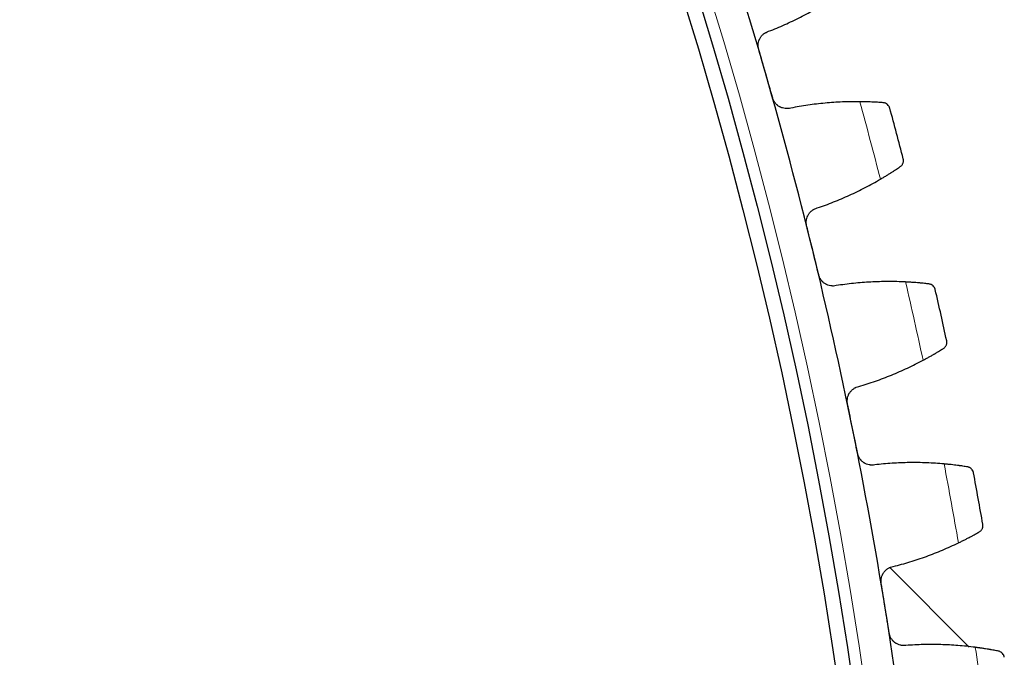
# Model space of a CAD drawing. Header units: inches. Extents: x 0 to 17820, y -10 to 12600.
# Tile 236 of 256: x 8612 to 8746, y 3540 to 3627. Entities that reach past the tile are written whole.
import ezdxf

# ---------------------------------------------------------------- set-up
doc = ezdxf.new("R2010")
doc.units = ezdxf.units.IN
doc.layers.add('1', color=7, linetype='Continuous', true_color=0xffffff)

msp = doc.modelspace()

# ---------------------------------------------------------------- linework, layer by layer
at = {"layer": '1', "color": 2, "linetype": 'Continuous', "lineweight": 25}
msp.add_line((8730.385, 3552.652), (8741.203, 3541.834), dxfattribs=at)
at = {"layer": '1', "color": 110, "linetype": 'Continuous', "lineweight": 13}
msp.add_circle((8116.72, 3448.139), 616.6, dxfattribs=at)
at = {"layer": '1', "color": 2, "linetype": 'Continuous', "lineweight": 25}
for radius in [615, 613]:
    msp.add_circle((8116.72, 3448.139), radius, dxfattribs=at)
for radius, start, end in [(621, 16.050955, 18.343949), (621, 13.757962, 16.050955), (636, 14.583533, 15.225384), (621, 11.464968, 13.757962), (636, 12.29054, 12.93239), (621, 9.171975, 11.464968), (636, 9.997546, 10.639397), (621, 6.878981, 9.171975)]:
    msp.add_arc((8116.72, 3448.139), radius, start, end, dxfattribs=at)
at = {"layer": '1', "color": 110, "linetype": 'Continuous', "lineweight": 13}
for start, end in [(14.410098, 15.398819), (12.117104, 13.105826), (9.824111, 10.812832), (7.531117, 8.519838)]:
    msp.add_arc((8116.72, 3448.139), 632.294, start, end, dxfattribs=at)
at = {"layer": '1', "color": 2, "linetype": 'Continuous', "lineweight": 25}
for points in [[(8713.913, 3625.614), (8714.65, 3625.896), (8716.107, 3626.498), (8718.239, 3627.508), (8720.318, 3628.625), (8721.669, 3629.442), (8722.336, 3629.868)], [(8713.511, 3619.841), (8713.194, 3620.942), (8712.878, 3622.043), (8712.561, 3623.144)], [(8714.461, 3616.538), (8714.145, 3617.639), (8713.828, 3618.74), (8713.511, 3619.841)], [(8726.315, 3616.036), (8725.524, 3616.043), (8723.946, 3616.017), (8721.591, 3615.858), (8719.248, 3615.581), (8717.694, 3615.316), (8716.92, 3615.164)], [(8720.536, 3601.578), (8721.284, 3601.831), (8722.763, 3602.374), (8724.934, 3603.298), (8727.056, 3604.331), (8728.439, 3605.093), (8729.122, 3605.492)], [(8719.903, 3595.826), (8719.631, 3596.939), (8719.358, 3598.051), (8719.086, 3599.164)], [(8720.72, 3592.488), (8720.448, 3593.601), (8720.175, 3594.713), (8719.903, 3595.826)], [(8732.545, 3591.512), (8731.754, 3591.551), (8730.176, 3591.588), (8727.817, 3591.524), (8725.465, 3591.34), (8723.902, 3591.138), (8723.122, 3591.017)], [(8726.191, 3577.297), (8726.949, 3577.52), (8728.449, 3578.003), (8730.655, 3578.839), (8732.817, 3579.786), (8734.229, 3580.492), (8734.927, 3580.864)], [(8725.329, 3571.575), (8725.101, 3572.697), (8724.874, 3573.82), (8724.646, 3574.943)], [(8726.012, 3568.206), (8725.784, 3569.329), (8725.557, 3570.452), (8725.329, 3571.575)], [(8737.788, 3566.758), (8737, 3566.829), (8735.424, 3566.929), (8733.064, 3566.959), (8730.707, 3566.87), (8729.137, 3566.73), (8728.353, 3566.64)], [(8730.871, 3552.809), (8731.637, 3553.001), (8733.155, 3553.424), (8735.392, 3554.171), (8737.59, 3555.031), (8739.03, 3555.68), (8739.742, 3556.024)], [(8729.78, 3547.126), (8729.598, 3548.257), (8729.415, 3549.387), (8729.232, 3550.518)], [(8730.328, 3543.733), (8730.145, 3544.864), (8729.963, 3545.995), (8729.78, 3547.126)], [(8742.037, 3541.815), (8741.252, 3541.917), (8739.682, 3542.08), (8737.324, 3542.204), (8734.965, 3542.209), (8733.391, 3542.133), (8732.604, 3542.074)]]:
    msp.add_open_spline(points, degree=3, dxfattribs=at)
for points, knots in [([(8712.561, 3623.144), (8712.542, 3623.208), (8712.512, 3623.337), (8712.486, 3623.533), (8712.482, 3623.665), (8712.484, 3623.764), (8712.485, 3623.797), (8712.49, 3623.864), (8712.493, 3623.897), (8712.512, 3624.06), (8712.54, 3624.188), (8712.59, 3624.344), (8712.601, 3624.375), (8712.619, 3624.421), (8712.625, 3624.436), (8712.637, 3624.467), (8712.669, 3624.542), (8712.734, 3624.673), (8712.802, 3624.783), (8712.876, 3624.889), (8712.916, 3624.941), (8713.042, 3625.09), (8713.134, 3625.179), (8713.284, 3625.299), (8713.336, 3625.336), (8713.417, 3625.389), (8713.444, 3625.406), (8713.5, 3625.439), (8713.528, 3625.454), (8713.671, 3625.529), (8713.79, 3625.577), (8713.913, 3625.614)], [0, 0, 0, 0, 0.0625, 0.125, 0.1875, 0.1875, 0.21875, 0.21875, 0.25, 0.25, 0.375, 0.375, 0.40625, 0.40625, 0.421875, 0.421875, 0.4375, 0.5, 0.5625, 0.5625, 0.625, 0.625, 0.75, 0.75, 0.8125, 0.8125, 0.84375, 0.84375, 0.875, 0.875, 1, 1, 1, 1]), ([(8716.92, 3615.164), (8716.795, 3615.13), (8716.67, 3615.107), (8716.479, 3615.092), (8716.415, 3615.09), (8716.319, 3615.092), (8716.287, 3615.093), (8716.222, 3615.097), (8716.19, 3615.1), (8716.03, 3615.118), (8715.904, 3615.145), (8715.72, 3615.203), (8715.659, 3615.226), (8715.569, 3615.264), (8715.54, 3615.277), (8715.481, 3615.306), (8715.452, 3615.321), (8715.309, 3615.399), (8715.202, 3615.472), (8715.077, 3615.577), (8715.052, 3615.598), (8715.004, 3615.643), (8714.98, 3615.666), (8714.91, 3615.737), (8714.867, 3615.786), (8714.743, 3615.939), (8714.671, 3616.049), (8714.594, 3616.197), (8714.58, 3616.227), (8714.552, 3616.287), (8714.539, 3616.318), (8714.502, 3616.411), (8714.48, 3616.474), (8714.461, 3616.538)], [0, 0, 0, 0, 0.125, 0.125, 0.1875, 0.1875, 0.21875, 0.21875, 0.25, 0.25, 0.375, 0.375, 0.4375, 0.4375, 0.46875, 0.46875, 0.5, 0.5, 0.625, 0.625, 0.65625, 0.65625, 0.6875, 0.6875, 0.75, 0.75, 0.875, 0.875, 0.90625, 0.90625, 0.9375, 0.9375, 1, 1, 1, 1]), ([(8729.509, 3615.898), (8729.421, 3615.905), (8729.325, 3615.912), (8729.122, 3615.926), (8728.906, 3615.941), (8728.666, 3615.956), (8728.507, 3615.965), (8728.475, 3615.967), (8728.411, 3615.97), (8728.378, 3615.972), (8728.278, 3615.977), (8728.211, 3615.981), (8728.006, 3615.991), (8727.865, 3615.997), (8727.575, 3616.008), (8727.427, 3616.013), (8727.198, 3616.02), (8727.12, 3616.022), (8727.003, 3616.025), (8726.963, 3616.026), (8726.884, 3616.028), (8726.844, 3616.028), (8726.643, 3616.032), (8726.481, 3616.035), (8726.315, 3616.036)], [0, 0, 0, 0, 0.125, 0.125, 0.25, 0.375, 0.375, 0.40625, 0.40625, 0.4375, 0.4375, 0.5, 0.5, 0.625, 0.625, 0.75, 0.75, 0.8125, 0.8125, 0.84375, 0.84375, 0.875, 0.875, 1, 1, 1, 1]), ([(8730.397, 3615.163), (8730.396, 3615.165), (8730.396, 3615.166), (8730.395, 3615.169), (8730.395, 3615.171), (8730.394, 3615.175), (8730.391, 3615.183), (8730.385, 3615.203), (8730.372, 3615.243), (8730.359, 3615.276), (8730.331, 3615.341), (8730.309, 3615.383), (8730.234, 3615.505), (8730.173, 3615.58), (8730.062, 3615.679), (8730.022, 3615.71), (8729.957, 3615.752), (8729.935, 3615.766), (8729.888, 3615.791), (8729.864, 3615.803), (8729.79, 3615.836), (8729.738, 3615.855), (8729.628, 3615.883), (8729.57, 3615.893), (8729.509, 3615.898)], [0, 0, 0, 0, 0.0039062, 0.0039062, 0.0078125, 0.0078125, 0.015625, 0.03125, 0.0625, 0.125, 0.125, 0.25, 0.25, 0.5, 0.5, 0.625, 0.625, 0.6875, 0.6875, 0.75, 0.75, 0.875, 0.875, 1, 1, 1, 1]), ([(8731.824, 3607.2), (8731.875, 3607.234), (8731.92, 3607.272), (8732, 3607.35), (8732.036, 3607.392), (8732.099, 3607.478), (8732.127, 3607.523), (8732.174, 3607.614), (8732.194, 3607.661), (8732.226, 3607.757), (8732.238, 3607.805), (8732.255, 3607.9), (8732.26, 3607.948), (8732.262, 3608.044), (8732.26, 3608.092), (8732.252, 3608.162), (8732.247, 3608.197), (8732.239, 3608.238), (8732.234, 3608.258), (8732.232, 3608.267), (8732.231, 3608.273), (8732.23, 3608.276), (8732.229, 3608.278)], [0, 0, 0, 0, 0.125, 0.125, 0.25, 0.25, 0.375, 0.375, 0.5, 0.5, 0.625, 0.625, 0.75, 0.75, 0.875, 0.875, 0.9375, 0.96875, 0.984375, 0.9921875, 0.9921875, 1, 1, 1, 1]), ([(8729.122, 3605.492), (8729.265, 3605.576), (8729.404, 3605.658), (8729.676, 3605.821), (8729.942, 3605.983), (8730.196, 3606.14), (8730.382, 3606.256), (8730.443, 3606.294), (8730.533, 3606.352), (8730.563, 3606.371), (8730.622, 3606.408), (8730.651, 3606.427), (8730.796, 3606.519), (8731.017, 3606.662), (8731.218, 3606.794), (8731.409, 3606.92), (8731.5, 3606.981), (8731.607, 3607.053), (8731.628, 3607.067), (8731.669, 3607.095), (8731.73, 3607.136), (8731.788, 3607.175), (8731.824, 3607.2)], [0, 0, 0, 0, 0.125, 0.125, 0.25, 0.375, 0.375, 0.4375, 0.4375, 0.46875, 0.46875, 0.5, 0.5, 0.625, 0.75, 0.75, 0.875, 0.875, 0.90625, 0.90625, 0.9375, 1, 1, 1, 1]), ([(8719.086, 3599.164), (8719.07, 3599.229), (8719.045, 3599.359), (8719.027, 3599.556), (8719.028, 3599.688), (8719.034, 3599.787), (8719.036, 3599.82), (8719.043, 3599.886), (8719.048, 3599.919), (8719.073, 3600.082), (8719.106, 3600.208), (8719.163, 3600.362), (8719.175, 3600.392), (8719.194, 3600.438), (8719.201, 3600.453), (8719.215, 3600.483), (8719.25, 3600.557), (8719.32, 3600.686), (8719.393, 3600.792), (8719.47, 3600.896), (8719.512, 3600.946), (8719.644, 3601.089), (8719.74, 3601.175), (8719.895, 3601.289), (8719.948, 3601.324), (8720.031, 3601.374), (8720.059, 3601.389), (8720.116, 3601.42), (8720.145, 3601.434), (8720.29, 3601.503), (8720.411, 3601.546), (8720.536, 3601.578)], [0, 0, 0, 0, 0.0625, 0.125, 0.1875, 0.1875, 0.21875, 0.21875, 0.25, 0.25, 0.375, 0.375, 0.40625, 0.40625, 0.421875, 0.421875, 0.4375, 0.5, 0.5625, 0.5625, 0.625, 0.625, 0.75, 0.75, 0.8125, 0.8125, 0.84375, 0.84375, 0.875, 0.875, 1, 1, 1, 1]), ([(8723.122, 3591.017), (8722.996, 3590.987), (8722.87, 3590.97), (8722.678, 3590.962), (8722.615, 3590.963), (8722.518, 3590.968), (8722.486, 3590.971), (8722.422, 3590.978), (8722.39, 3590.982), (8722.231, 3591.007), (8722.106, 3591.038), (8721.925, 3591.104), (8721.865, 3591.128), (8721.777, 3591.17), (8721.747, 3591.185), (8721.69, 3591.216), (8721.661, 3591.232), (8721.522, 3591.316), (8721.418, 3591.393), (8721.297, 3591.503), (8721.273, 3591.525), (8721.226, 3591.572), (8721.203, 3591.596), (8721.137, 3591.669), (8721.095, 3591.72), (8720.978, 3591.878), (8720.91, 3591.991), (8720.839, 3592.141), (8720.826, 3592.172), (8720.801, 3592.234), (8720.789, 3592.265), (8720.755, 3592.359), (8720.736, 3592.423), (8720.72, 3592.488)], [0, 0, 0, 0, 0.125, 0.125, 0.1875, 0.1875, 0.21875, 0.21875, 0.25, 0.25, 0.375, 0.375, 0.4375, 0.4375, 0.46875, 0.46875, 0.5, 0.5, 0.625, 0.625, 0.65625, 0.65625, 0.6875, 0.6875, 0.75, 0.75, 0.875, 0.875, 0.90625, 0.90625, 0.9375, 0.9375, 1, 1, 1, 1]), ([(8735.731, 3591.246), (8735.642, 3591.256), (8735.547, 3591.267), (8735.345, 3591.29), (8735.13, 3591.314), (8734.89, 3591.338), (8734.732, 3591.353), (8734.7, 3591.356), (8734.636, 3591.362), (8734.603, 3591.365), (8734.504, 3591.375), (8734.436, 3591.381), (8734.232, 3591.399), (8734.091, 3591.411), (8733.803, 3591.434), (8733.654, 3591.445), (8733.426, 3591.461), (8733.348, 3591.466), (8733.231, 3591.473), (8733.192, 3591.476), (8733.112, 3591.481), (8733.073, 3591.483), (8732.872, 3591.495), (8732.71, 3591.504), (8732.545, 3591.512)], [0, 0, 0, 0, 0.125, 0.125, 0.25, 0.375, 0.375, 0.40625, 0.40625, 0.4375, 0.4375, 0.5, 0.5, 0.625, 0.625, 0.75, 0.75, 0.8125, 0.8125, 0.84375, 0.84375, 0.875, 0.875, 1, 1, 1, 1]), ([(8736.588, 3590.477), (8736.588, 3590.478), (8736.587, 3590.48), (8736.587, 3590.482), (8736.586, 3590.484), (8736.585, 3590.488), (8736.583, 3590.497), (8736.578, 3590.517), (8736.566, 3590.557), (8736.555, 3590.59), (8736.529, 3590.657), (8736.509, 3590.7), (8736.439, 3590.824), (8736.381, 3590.902), (8736.274, 3591.005), (8736.235, 3591.038), (8736.172, 3591.083), (8736.15, 3591.097), (8736.105, 3591.124), (8736.081, 3591.137), (8736.009, 3591.173), (8735.957, 3591.194), (8735.848, 3591.227), (8735.791, 3591.239), (8735.731, 3591.246)], [0, 0, 0, 0, 0.0039062, 0.0039062, 0.0078125, 0.0078125, 0.015625, 0.03125, 0.0625, 0.125, 0.125, 0.25, 0.25, 0.5, 0.5, 0.625, 0.625, 0.6875, 0.6875, 0.75, 0.75, 0.875, 0.875, 1, 1, 1, 1]), ([(8737.696, 3582.463), (8737.747, 3582.495), (8737.794, 3582.53), (8737.878, 3582.606), (8737.915, 3582.646), (8737.982, 3582.73), (8738.011, 3582.773), (8738.062, 3582.863), (8738.083, 3582.909), (8738.119, 3583.003), (8738.133, 3583.05), (8738.154, 3583.145), (8738.161, 3583.193), (8738.167, 3583.288), (8738.167, 3583.336), (8738.162, 3583.407), (8738.158, 3583.442), (8738.152, 3583.483), (8738.148, 3583.504), (8738.146, 3583.512), (8738.145, 3583.518), (8738.144, 3583.521), (8738.143, 3583.524)], [0, 0, 0, 0, 0.125, 0.125, 0.25, 0.25, 0.375, 0.375, 0.5, 0.5, 0.625, 0.625, 0.75, 0.75, 0.875, 0.875, 0.9375, 0.96875, 0.984375, 0.9921875, 0.9921875, 1, 1, 1, 1]), ([(8734.927, 3580.864), (8735.073, 3580.942), (8735.216, 3581.019), (8735.494, 3581.171), (8735.767, 3581.322), (8736.026, 3581.468), (8736.216, 3581.577), (8736.279, 3581.613), (8736.371, 3581.666), (8736.402, 3581.684), (8736.463, 3581.719), (8736.493, 3581.737), (8736.641, 3581.823), (8736.867, 3581.957), (8737.074, 3582.081), (8737.27, 3582.2), (8737.363, 3582.257), (8737.473, 3582.324), (8737.494, 3582.338), (8737.537, 3582.364), (8737.599, 3582.402), (8737.658, 3582.439), (8737.696, 3582.463)], [0, 0, 0, 0, 0.125, 0.125, 0.25, 0.375, 0.375, 0.4375, 0.4375, 0.46875, 0.46875, 0.5, 0.5, 0.625, 0.75, 0.75, 0.875, 0.875, 0.90625, 0.90625, 0.9375, 1, 1, 1, 1]), ([(8724.646, 3574.943), (8724.633, 3575.008), (8724.613, 3575.139), (8724.603, 3575.337), (8724.609, 3575.469), (8724.619, 3575.567), (8724.623, 3575.601), (8724.632, 3575.666), (8724.638, 3575.699), (8724.67, 3575.86), (8724.708, 3575.985), (8724.771, 3576.137), (8724.784, 3576.167), (8724.805, 3576.211), (8724.813, 3576.226), (8724.827, 3576.255), (8724.865, 3576.328), (8724.941, 3576.454), (8725.018, 3576.557), (8725.1, 3576.658), (8725.143, 3576.706), (8725.281, 3576.844), (8725.38, 3576.926), (8725.539, 3577.033), (8725.594, 3577.067), (8725.679, 3577.113), (8725.707, 3577.127), (8725.766, 3577.156), (8725.795, 3577.169), (8725.943, 3577.232), (8726.065, 3577.27), (8726.191, 3577.297)], [0, 0, 0, 0, 0.0625, 0.125, 0.1875, 0.1875, 0.21875, 0.21875, 0.25, 0.25, 0.375, 0.375, 0.40625, 0.40625, 0.421875, 0.421875, 0.4375, 0.5, 0.5625, 0.5625, 0.625, 0.625, 0.75, 0.75, 0.8125, 0.8125, 0.84375, 0.84375, 0.875, 0.875, 1, 1, 1, 1]), ([(8728.353, 3566.64), (8728.226, 3566.616), (8728.099, 3566.604), (8727.908, 3566.604), (8727.844, 3566.607), (8727.748, 3566.616), (8727.716, 3566.62), (8727.652, 3566.629), (8727.62, 3566.635), (8727.462, 3566.666), (8727.339, 3566.703), (8727.16, 3566.775), (8727.101, 3566.802), (8727.015, 3566.848), (8726.986, 3566.864), (8726.93, 3566.897), (8726.902, 3566.914), (8726.766, 3567.003), (8726.665, 3567.084), (8726.548, 3567.199), (8726.526, 3567.222), (8726.481, 3567.271), (8726.459, 3567.296), (8726.395, 3567.372), (8726.356, 3567.424), (8726.245, 3567.587), (8726.182, 3567.702), (8726.117, 3567.856), (8726.105, 3567.887), (8726.082, 3567.949), (8726.071, 3567.981), (8726.042, 3568.076), (8726.025, 3568.141), (8726.012, 3568.206)], [0, 0, 0, 0, 0.125, 0.125, 0.1875, 0.1875, 0.21875, 0.21875, 0.25, 0.25, 0.375, 0.375, 0.4375, 0.4375, 0.46875, 0.46875, 0.5, 0.5, 0.625, 0.625, 0.65625, 0.65625, 0.6875, 0.6875, 0.75, 0.75, 0.875, 0.875, 0.90625, 0.90625, 0.9375, 0.9375, 1, 1, 1, 1]), ([(8740.961, 3566.365), (8740.873, 3566.379), (8740.778, 3566.394), (8740.577, 3566.425), (8740.363, 3566.457), (8740.124, 3566.49), (8739.967, 3566.512), (8739.936, 3566.516), (8739.871, 3566.525), (8739.839, 3566.53), (8739.74, 3566.543), (8739.673, 3566.551), (8739.469, 3566.578), (8739.329, 3566.595), (8739.042, 3566.63), (8738.894, 3566.647), (8738.666, 3566.672), (8738.589, 3566.68), (8738.472, 3566.692), (8738.433, 3566.696), (8738.354, 3566.704), (8738.314, 3566.708), (8738.115, 3566.728), (8737.953, 3566.744), (8737.788, 3566.758)], [0, 0, 0, 0, 0.125, 0.125, 0.25, 0.375, 0.375, 0.40625, 0.40625, 0.4375, 0.4375, 0.5, 0.5, 0.625, 0.625, 0.75, 0.75, 0.8125, 0.8125, 0.84375, 0.84375, 0.875, 0.875, 1, 1, 1, 1]), ([(8741.786, 3565.562), (8741.786, 3565.564), (8741.786, 3565.565), (8741.785, 3565.568), (8741.785, 3565.569), (8741.784, 3565.574), (8741.782, 3565.582), (8741.778, 3565.603), (8741.768, 3565.643), (8741.758, 3565.677), (8741.735, 3565.744), (8741.717, 3565.788), (8741.652, 3565.915), (8741.596, 3565.995), (8741.494, 3566.103), (8741.456, 3566.137), (8741.395, 3566.184), (8741.374, 3566.199), (8741.33, 3566.228), (8741.307, 3566.242), (8741.236, 3566.281), (8741.185, 3566.304), (8741.078, 3566.341), (8741.021, 3566.356), (8740.961, 3566.365)], [0, 0, 0, 0, 0.0039063, 0.0039063, 0.0078125, 0.0078125, 0.015625, 0.03125, 0.0625, 0.125, 0.125, 0.25, 0.25, 0.5, 0.5, 0.625, 0.625, 0.6875, 0.6875, 0.75, 0.75, 0.875, 0.875, 1, 1, 1, 1]), ([(8742.573, 3557.51), (8742.626, 3557.54), (8742.673, 3557.574), (8742.76, 3557.646), (8742.799, 3557.684), (8742.869, 3557.765), (8742.9, 3557.808), (8742.954, 3557.895), (8742.978, 3557.94), (8743.017, 3558.033), (8743.033, 3558.08), (8743.058, 3558.174), (8743.066, 3558.221), (8743.077, 3558.316), (8743.079, 3558.364), (8743.077, 3558.435), (8743.074, 3558.47), (8743.069, 3558.512), (8743.066, 3558.532), (8743.065, 3558.541), (8743.064, 3558.547), (8743.063, 3558.55), (8743.063, 3558.553)], [0, 0, 0, 0, 0.125, 0.125, 0.25, 0.25, 0.375, 0.375, 0.5, 0.5, 0.625, 0.625, 0.75, 0.75, 0.875, 0.875, 0.9375, 0.96875, 0.984375, 0.9921875, 0.9921875, 1, 1, 1, 1]), ([(8739.742, 3556.024), (8739.891, 3556.096), (8740.037, 3556.167), (8740.321, 3556.308), (8740.6, 3556.447), (8740.865, 3556.583), (8741.059, 3556.684), (8741.123, 3556.718), (8741.218, 3556.768), (8741.249, 3556.784), (8741.311, 3556.817), (8741.341, 3556.833), (8741.493, 3556.913), (8741.725, 3557.038), (8741.936, 3557.154), (8742.137, 3557.265), (8742.232, 3557.318), (8742.344, 3557.381), (8742.366, 3557.393), (8742.41, 3557.418), (8742.474, 3557.454), (8742.534, 3557.488), (8742.573, 3557.51)], [0, 0, 0, 0, 0.125, 0.125, 0.25, 0.375, 0.375, 0.4375, 0.4375, 0.46875, 0.46875, 0.5, 0.5, 0.625, 0.75, 0.75, 0.875, 0.875, 0.90625, 0.90625, 0.9375, 1, 1, 1, 1]), ([(8729.232, 3550.518), (8729.222, 3550.584), (8729.207, 3550.716), (8729.205, 3550.914), (8729.217, 3551.045), (8729.23, 3551.144), (8729.236, 3551.177), (8729.248, 3551.242), (8729.255, 3551.274), (8729.293, 3551.434), (8729.337, 3551.558), (8729.405, 3551.706), (8729.42, 3551.736), (8729.443, 3551.779), (8729.45, 3551.794), (8729.466, 3551.823), (8729.507, 3551.894), (8729.587, 3552.016), (8729.669, 3552.117), (8729.754, 3552.214), (8729.8, 3552.26), (8729.943, 3552.393), (8730.046, 3552.471), (8730.209, 3552.572), (8730.265, 3552.603), (8730.351, 3552.645), (8730.381, 3552.659), (8730.44, 3552.685), (8730.47, 3552.697), (8730.62, 3552.753), (8730.744, 3552.787), (8730.871, 3552.809)], [0, 0, 0, 0, 0.0625, 0.125, 0.1875, 0.1875, 0.21875, 0.21875, 0.25, 0.25, 0.375, 0.375, 0.40625, 0.40625, 0.421875, 0.421875, 0.4375, 0.5, 0.5625, 0.5625, 0.625, 0.625, 0.75, 0.75, 0.8125, 0.8125, 0.84375, 0.84375, 0.875, 0.875, 1, 1, 1, 1]), ([(8732.604, 3542.074), (8732.476, 3542.055), (8732.349, 3542.048), (8732.158, 3542.056), (8732.094, 3542.061), (8731.999, 3542.074), (8731.967, 3542.08), (8731.904, 3542.091), (8731.872, 3542.098), (8731.715, 3542.135), (8731.594, 3542.177), (8731.418, 3542.257), (8731.36, 3542.286), (8731.276, 3542.335), (8731.247, 3542.352), (8731.193, 3542.387), (8731.166, 3542.406), (8731.034, 3542.5), (8730.936, 3542.586), (8730.824, 3542.705), (8730.802, 3542.729), (8730.759, 3542.779), (8730.738, 3542.805), (8730.678, 3542.884), (8730.64, 3542.938), (8730.536, 3543.104), (8730.478, 3543.222), (8730.419, 3543.378), (8730.408, 3543.41), (8730.388, 3543.473), (8730.378, 3543.505), (8730.353, 3543.602), (8730.339, 3543.667), (8730.328, 3543.733)], [0, 0, 0, 0, 0.125, 0.125, 0.1875, 0.1875, 0.21875, 0.21875, 0.25, 0.25, 0.375, 0.375, 0.4375, 0.4375, 0.46875, 0.46875, 0.5, 0.5, 0.625, 0.625, 0.65625, 0.65625, 0.6875, 0.6875, 0.75, 0.75, 0.875, 0.875, 0.90625, 0.90625, 0.9375, 0.9375, 1, 1, 1, 1]), ([(8745.191, 3541.295), (8745.104, 3541.312), (8745.01, 3541.331), (8744.81, 3541.37), (8744.598, 3541.41), (8744.36, 3541.454), (8744.204, 3541.481), (8744.173, 3541.487), (8744.109, 3541.498), (8744.076, 3541.504), (8743.978, 3541.521), (8743.912, 3541.533), (8743.709, 3541.567), (8743.57, 3541.59), (8743.284, 3541.636), (8743.137, 3541.659), (8742.91, 3541.693), (8742.834, 3541.704), (8742.718, 3541.721), (8742.679, 3541.727), (8742.6, 3541.738), (8742.56, 3541.744), (8742.362, 3541.772), (8742.201, 3541.793), (8742.037, 3541.815)], [0, 0, 0, 0, 0.125, 0.125, 0.25, 0.375, 0.375, 0.40625, 0.40625, 0.4375, 0.4375, 0.5, 0.5, 0.625, 0.625, 0.75, 0.75, 0.8125, 0.8125, 0.84375, 0.84375, 0.875, 0.875, 1, 1, 1, 1]), ([(8745.984, 3540.459), (8745.984, 3540.461), (8745.984, 3540.462), (8745.983, 3540.465), (8745.983, 3540.467), (8745.982, 3540.471), (8745.981, 3540.48), (8745.977, 3540.5), (8745.969, 3540.541), (8745.96, 3540.575), (8745.94, 3540.644), (8745.923, 3540.688), (8745.864, 3540.818), (8745.811, 3540.9), (8745.713, 3541.011), (8745.677, 3541.047), (8745.618, 3541.097), (8745.597, 3541.113), (8745.554, 3541.143), (8745.532, 3541.158), (8745.462, 3541.2), (8745.413, 3541.224), (8745.307, 3541.266), (8745.251, 3541.283), (8745.191, 3541.295)], [0, 0, 0, 0, 0.0039062, 0.0039062, 0.0078125, 0.0078125, 0.015625, 0.03125, 0.0625, 0.125, 0.125, 0.25, 0.25, 0.5, 0.5, 0.625, 0.625, 0.6875, 0.6875, 0.75, 0.75, 0.875, 0.875, 1, 1, 1, 1])]:
    msp.add_open_spline(points, degree=3, knots=knots, dxfattribs=at)

doc.saveas('drawing.dxf')
